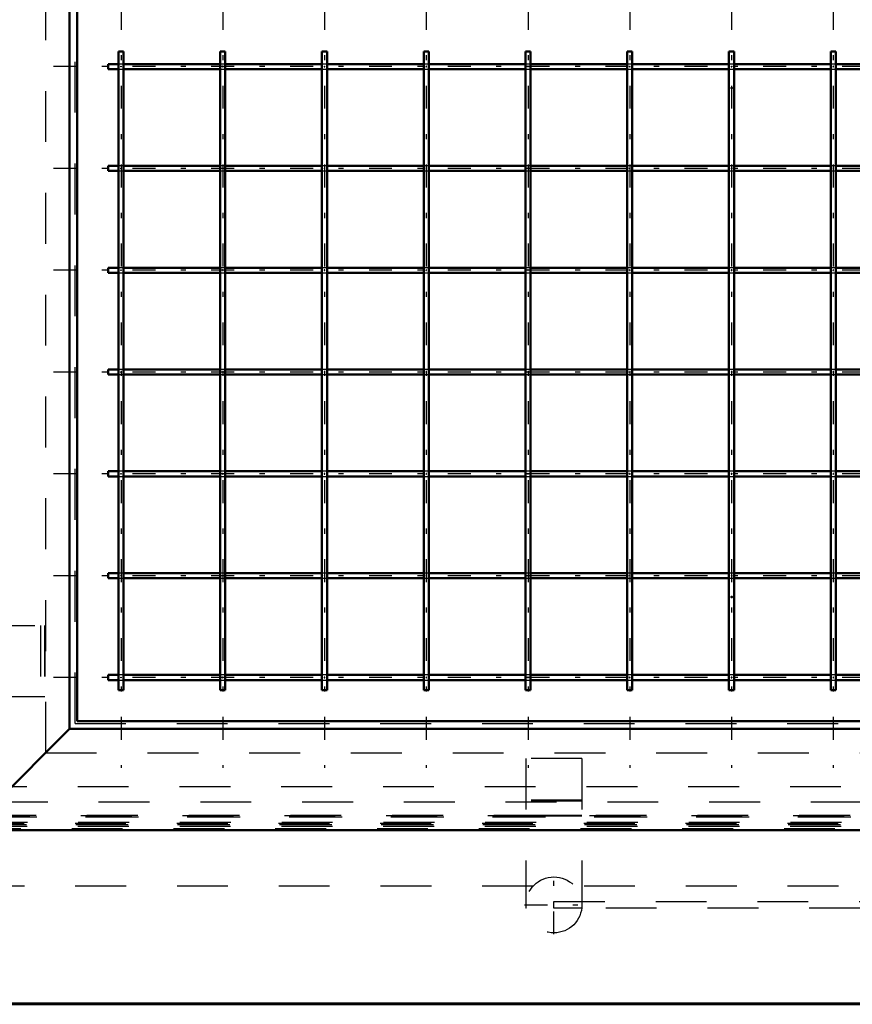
# Model space of a CAD drawing. Header units: millimetres. Extents: x 0 to 420, y 0 to 297.
# Tile 4 of 52: x 106 to 123, y 78 to 97. Entities that reach past the tile are written whole.
import ezdxf

# ---------------------------------------------------------------- set-up
doc = ezdxf.new("R2010")
doc.units = ezdxf.units.MM
doc.linetypes.add('Center', pattern=[1.5, 0.45, -0.5, 0.05, -0.5])
doc.linetypes.add('Dashed', pattern=[2, 1, -1])
for name, color, linetype, lineweight in [('2d ConnectionPoints', 7, 'Continuous', 50), ('AM_0', 7, 'Continuous', 50), ('AM_4', 3, 'Continuous', 25), ('AM_7', 7, 'Center', 25), ('AM_9', 6, 'Dashed', 25)]:
    doc.layers.add(name, color=color, linetype=linetype, lineweight=lineweight)

# ---------------------------------------------------------------- blocks, each defined once
blk = doc.blocks.new('3_FGS300150180135U_0_in_150180C2125Y2N4N_300Op0__1203')
at = {"layer": 'AM_7'}
for p, q in [((116.757, 79.38), (116.757, 80.535)), ((116.179, 79.957), (117.334, 79.957))]:
    blk.add_line(p, q, dxfattribs=at)
at = {"layer": 'AM_9'}
for p, q in [((117.307, 82.83), (116.207, 82.83)), ((116.207, 82.83), (116.207, 79.894)), ((117.307, 82.83), (117.307, 79.894)), ((117.307, 82.014), (116.207, 82.014)), ((117.307, 81.997), (116.207, 81.997)), ((117.307, 81.714), (116.207, 81.714)), ((117.307, 81.697), (116.207, 81.697)), ((116.21, 79.894), (116.207, 79.894)), ((117.307, 79.894), (117.303, 79.894))]:
    blk.add_line(p, q, dxfattribs=at)
blk.add_circle((116.757, 79.957), 0.55, dxfattribs=at)
blk = doc.blocks.new('8_Flat_Glass_Skylight_300150180_13_0_in_150180C2125Y2N4N_300Op0__1203')
at = {"layer": 'AM_9'}
for p, q in [((116.757, 79.894), (116.757, 80.021)), ((116.757, 80.021), (136.655, 80.021)), ((117.303, 79.894), (116.757, 79.894)), ((136.775, 79.894), (117.307, 79.894))]:
    blk.add_line(p, q, dxfattribs=at)
blk = doc.blocks.new('15_FGS300150180259U_0_in_150180C2125Y2N4N_300Op0__1203')
at = {"layer": 'AM_0'}
for p, q in [((108.298, 96.724), (108.198, 96.724)), ((108.198, 96.724), (108.198, 84.174)), ((108.298, 84.174), (108.298, 96.724)), ((110.298, 96.724), (110.198, 96.724)), ((110.198, 96.724), (110.198, 84.174)), ((110.298, 84.174), (110.298, 96.724)), ((112.298, 96.724), (112.198, 96.724)), ((112.198, 96.724), (112.198, 84.174)), ((112.298, 84.174), (112.298, 96.724)), ((114.298, 96.724), (114.198, 96.724)), ((114.198, 96.724), (114.198, 84.174)), ((114.298, 84.174), (114.298, 96.724)), ((116.298, 96.724), (116.198, 96.724)), ((116.198, 96.724), (116.198, 84.174)), ((116.298, 84.174), (116.298, 96.724)), ((118.298, 96.724), (118.198, 96.724)), ((118.198, 96.724), (118.198, 84.174)), ((118.298, 84.174), (118.298, 96.724)), ((120.298, 96.724), (120.198, 96.724)), ((120.198, 96.724), (120.198, 84.174)), ((120.298, 84.174), (120.298, 96.724)), ((122.298, 96.724), (122.198, 96.724)), ((122.198, 96.724), (122.198, 84.174)), ((122.298, 84.174), (122.298, 96.724)), ((107.998, 96.374), (107.998, 96.474)), ((108.198, 96.474), (107.998, 96.474)), ((107.998, 96.374), (108.198, 96.374)), ((110.198, 96.474), (108.298, 96.474)), ((108.298, 96.374), (110.198, 96.374)), ((112.198, 96.474), (110.298, 96.474)), ((110.298, 96.374), (112.198, 96.374)), ((114.198, 96.474), (112.298, 96.474)), ((112.298, 96.374), (114.198, 96.374)), ((116.198, 96.474), (114.298, 96.474)), ((114.298, 96.374), (116.198, 96.374)), ((118.198, 96.474), (116.298, 96.474)), ((116.298, 96.374), (118.198, 96.374)), ((120.198, 96.474), (118.298, 96.474)), ((118.298, 96.374), (120.198, 96.374)), ((122.198, 96.474), (120.298, 96.474)), ((120.298, 96.374), (122.198, 96.374)), ((124.198, 96.474), (122.298, 96.474)), ((122.298, 96.374), (124.198, 96.374)), ((107.998, 94.374), (107.998, 94.474)), ((108.198, 94.474), (107.998, 94.474)), ((110.198, 94.474), (108.298, 94.474)), ((112.198, 94.474), (110.298, 94.474)), ((114.198, 94.474), (112.298, 94.474)), ((116.198, 94.474), (114.298, 94.474)), ((118.198, 94.474), (116.298, 94.474)), ((120.198, 94.474), (118.298, 94.474)), ((122.198, 94.474), (120.298, 94.474)), ((124.198, 94.474), (122.298, 94.474)), ((107.998, 94.374), (108.198, 94.374)), ((108.298, 94.374), (110.198, 94.374)), ((110.298, 94.374), (112.198, 94.374)), ((112.298, 94.374), (114.198, 94.374)), ((114.298, 94.374), (116.198, 94.374)), ((116.298, 94.374), (118.198, 94.374)), ((118.298, 94.374), (120.198, 94.374)), ((120.298, 94.374), (122.198, 94.374)), ((122.298, 94.374), (124.198, 94.374)), ((107.998, 92.374), (107.998, 92.474)), ((108.198, 92.474), (107.998, 92.474)), ((110.198, 92.474), (108.298, 92.474)), ((112.198, 92.474), (110.298, 92.474)), ((114.198, 92.474), (112.298, 92.474)), ((116.198, 92.474), (114.298, 92.474)), ((118.198, 92.474), (116.298, 92.474)), ((120.198, 92.474), (118.298, 92.474)), ((122.198, 92.474), (120.298, 92.474)), ((124.198, 92.474), (122.298, 92.474)), ((107.998, 92.374), (108.198, 92.374)), ((108.298, 92.374), (110.198, 92.374)), ((110.298, 92.374), (112.198, 92.374)), ((112.298, 92.374), (114.198, 92.374)), ((114.298, 92.374), (116.198, 92.374)), ((116.298, 92.374), (118.198, 92.374)), ((118.298, 92.374), (120.198, 92.374)), ((120.298, 92.374), (122.198, 92.374)), ((122.298, 92.374), (124.198, 92.374)), ((107.998, 90.374), (107.998, 90.474)), ((108.198, 90.474), (107.998, 90.474)), ((107.998, 90.374), (108.198, 90.374)), ((110.198, 90.474), (108.298, 90.474)), ((108.298, 90.374), (110.198, 90.374)), ((112.198, 90.474), (110.298, 90.474)), ((110.298, 90.374), (112.198, 90.374)), ((114.198, 90.474), (112.298, 90.474)), ((112.298, 90.374), (114.198, 90.374)), ((116.198, 90.474), (114.298, 90.474)), ((114.298, 90.374), (116.198, 90.374)), ((118.198, 90.474), (116.298, 90.474)), ((116.298, 90.374), (118.198, 90.374)), ((120.198, 90.474), (118.298, 90.474)), ((118.298, 90.374), (120.198, 90.374)), ((122.198, 90.474), (120.298, 90.474)), ((120.298, 90.374), (122.198, 90.374)), ((124.198, 90.474), (122.298, 90.474)), ((122.298, 90.374), (124.198, 90.374)), ((107.998, 88.374), (107.998, 88.474)), ((108.198, 88.474), (107.998, 88.474)), ((110.198, 88.474), (108.298, 88.474)), ((112.198, 88.474), (110.298, 88.474)), ((114.198, 88.474), (112.298, 88.474)), ((116.198, 88.474), (114.298, 88.474)), ((118.198, 88.474), (116.298, 88.474)), ((120.198, 88.474), (118.298, 88.474)), ((122.198, 88.474), (120.298, 88.474)), ((124.198, 88.474), (122.298, 88.474)), ((107.998, 88.374), (108.198, 88.374)), ((108.298, 88.374), (110.198, 88.374)), ((110.298, 88.374), (112.198, 88.374)), ((112.298, 88.374), (114.198, 88.374)), ((114.298, 88.374), (116.198, 88.374)), ((116.298, 88.374), (118.198, 88.374)), ((118.298, 88.374), (120.198, 88.374)), ((120.298, 88.374), (122.198, 88.374)), ((122.298, 88.374), (124.198, 88.374)), ((107.998, 86.374), (107.998, 86.474)), ((108.198, 86.474), (107.998, 86.474)), ((110.198, 86.474), (108.298, 86.474)), ((112.198, 86.474), (110.298, 86.474)), ((114.198, 86.474), (112.298, 86.474)), ((116.198, 86.474), (114.298, 86.474)), ((118.198, 86.474), (116.298, 86.474)), ((120.198, 86.474), (118.298, 86.474)), ((122.198, 86.474), (120.298, 86.474)), ((124.198, 86.474), (122.298, 86.474)), ((107.998, 86.374), (108.198, 86.374)), ((108.298, 86.374), (110.198, 86.374)), ((110.298, 86.374), (112.198, 86.374)), ((112.298, 86.374), (114.198, 86.374)), ((114.298, 86.374), (116.198, 86.374)), ((116.298, 86.374), (118.198, 86.374)), ((118.298, 86.374), (120.198, 86.374)), ((120.298, 86.374), (122.198, 86.374)), ((122.298, 86.374), (124.198, 86.374)), ((107.998, 84.374), (107.998, 84.474)), ((108.198, 84.474), (107.998, 84.474)), ((107.998, 84.374), (108.198, 84.374)), ((110.198, 84.474), (108.298, 84.474)), ((108.298, 84.374), (110.198, 84.374)), ((112.198, 84.474), (110.298, 84.474)), ((110.298, 84.374), (112.198, 84.374)), ((114.198, 84.474), (112.298, 84.474)), ((112.298, 84.374), (114.198, 84.374)), ((116.198, 84.474), (114.298, 84.474)), ((114.298, 84.374), (116.198, 84.374)), ((118.198, 84.474), (116.298, 84.474)), ((116.298, 84.374), (118.198, 84.374)), ((120.198, 84.474), (118.298, 84.474)), ((118.298, 84.374), (120.198, 84.374)), ((122.198, 84.474), (120.298, 84.474)), ((120.298, 84.374), (122.198, 84.374)), ((124.198, 84.474), (122.298, 84.474)), ((122.298, 84.374), (124.198, 84.374)), ((108.298, 84.174), (108.198, 84.174)), ((110.298, 84.174), (110.198, 84.174)), ((112.298, 84.174), (112.198, 84.174)), ((114.298, 84.174), (114.198, 84.174)), ((116.298, 84.174), (116.198, 84.174)), ((118.298, 84.174), (118.198, 84.174)), ((120.298, 84.174), (120.198, 84.174)), ((122.298, 84.174), (122.198, 84.174))]:
    blk.add_line(p, q, dxfattribs=at)
at = {"layer": 'AM_7'}
for p, q in [((108.248, 116.199), (108.248, 82.649)), ((110.248, 116.199), (110.248, 82.649)), ((112.248, 116.199), (112.248, 82.649)), ((114.248, 116.199), (114.248, 82.649)), ((116.248, 116.199), (116.248, 82.649)), ((118.248, 116.199), (118.248, 82.649)), ((120.248, 116.199), (120.248, 82.649)), ((122.248, 116.199), (122.248, 82.649)), ((133.723, 96.424), (106.773, 96.424)), ((133.723, 94.424), (106.773, 94.424)), ((133.723, 92.424), (106.773, 92.424)), ((133.723, 90.424), (106.773, 90.424)), ((133.723, 88.424), (106.773, 88.424)), ((133.723, 86.424), (106.773, 86.424)), ((133.723, 84.424), (106.773, 84.424))]:
    blk.add_line(p, q, dxfattribs=at)
at = {"layer": 'AM_9'}
for p, q in [((108.298, 96.474), (108.198, 96.474)), ((108.198, 96.374), (108.298, 96.374)), ((110.298, 96.474), (110.198, 96.474)), ((110.198, 96.374), (110.298, 96.374)), ((112.298, 96.474), (112.198, 96.474)), ((112.198, 96.374), (112.298, 96.374)), ((114.298, 96.474), (114.198, 96.474)), ((114.198, 96.374), (114.298, 96.374)), ((116.298, 96.474), (116.198, 96.474)), ((116.198, 96.374), (116.298, 96.374)), ((118.298, 96.474), (118.198, 96.474)), ((118.198, 96.374), (118.298, 96.374)), ((120.298, 96.474), (120.198, 96.474)), ((120.198, 96.374), (120.298, 96.374)), ((122.298, 96.474), (122.198, 96.474)), ((122.198, 96.374), (122.298, 96.374)), ((108.298, 94.474), (108.198, 94.474)), ((110.298, 94.474), (110.198, 94.474)), ((112.298, 94.474), (112.198, 94.474)), ((114.298, 94.474), (114.198, 94.474)), ((116.298, 94.474), (116.198, 94.474)), ((118.298, 94.474), (118.198, 94.474)), ((120.298, 94.474), (120.198, 94.474)), ((122.298, 94.474), (122.198, 94.474)), ((108.198, 94.374), (108.298, 94.374)), ((110.198, 94.374), (110.298, 94.374)), ((112.198, 94.374), (112.298, 94.374)), ((114.198, 94.374), (114.298, 94.374)), ((116.198, 94.374), (116.298, 94.374)), ((118.198, 94.374), (118.298, 94.374)), ((120.198, 94.374), (120.298, 94.374)), ((122.198, 94.374), (122.298, 94.374)), ((108.298, 92.474), (108.198, 92.474)), ((110.298, 92.474), (110.198, 92.474)), ((112.298, 92.474), (112.198, 92.474)), ((114.298, 92.474), (114.198, 92.474)), ((116.298, 92.474), (116.198, 92.474)), ((118.298, 92.474), (118.198, 92.474)), ((120.298, 92.474), (120.198, 92.474)), ((122.298, 92.474), (122.198, 92.474)), ((108.198, 92.374), (108.298, 92.374)), ((110.198, 92.374), (110.298, 92.374)), ((112.198, 92.374), (112.298, 92.374)), ((114.198, 92.374), (114.298, 92.374)), ((116.198, 92.374), (116.298, 92.374)), ((118.198, 92.374), (118.298, 92.374)), ((120.198, 92.374), (120.298, 92.374)), ((122.198, 92.374), (122.298, 92.374)), ((108.298, 90.474), (108.198, 90.474)), ((108.198, 90.374), (108.298, 90.374)), ((110.298, 90.474), (110.198, 90.474)), ((110.198, 90.374), (110.298, 90.374)), ((112.298, 90.474), (112.198, 90.474)), ((112.198, 90.374), (112.298, 90.374)), ((114.298, 90.474), (114.198, 90.474)), ((114.198, 90.374), (114.298, 90.374)), ((116.298, 90.474), (116.198, 90.474)), ((116.198, 90.374), (116.298, 90.374)), ((118.298, 90.474), (118.198, 90.474)), ((118.198, 90.374), (118.298, 90.374)), ((120.298, 90.474), (120.198, 90.474)), ((120.198, 90.374), (120.298, 90.374)), ((122.298, 90.474), (122.198, 90.474)), ((122.198, 90.374), (122.298, 90.374)), ((108.298, 88.474), (108.198, 88.474)), ((110.298, 88.474), (110.198, 88.474)), ((112.298, 88.474), (112.198, 88.474)), ((114.298, 88.474), (114.198, 88.474)), ((116.298, 88.474), (116.198, 88.474)), ((118.298, 88.474), (118.198, 88.474)), ((120.298, 88.474), (120.198, 88.474)), ((122.298, 88.474), (122.198, 88.474)), ((108.198, 88.374), (108.298, 88.374)), ((110.198, 88.374), (110.298, 88.374)), ((112.198, 88.374), (112.298, 88.374)), ((114.198, 88.374), (114.298, 88.374)), ((116.198, 88.374), (116.298, 88.374)), ((118.198, 88.374), (118.298, 88.374)), ((120.198, 88.374), (120.298, 88.374)), ((122.198, 88.374), (122.298, 88.374)), ((108.298, 86.474), (108.198, 86.474)), ((110.298, 86.474), (110.198, 86.474)), ((112.298, 86.474), (112.198, 86.474)), ((114.298, 86.474), (114.198, 86.474)), ((116.298, 86.474), (116.198, 86.474)), ((118.298, 86.474), (118.198, 86.474)), ((120.298, 86.474), (120.198, 86.474)), ((122.298, 86.474), (122.198, 86.474)), ((108.198, 86.374), (108.298, 86.374)), ((110.198, 86.374), (110.298, 86.374)), ((112.198, 86.374), (112.298, 86.374)), ((114.198, 86.374), (114.298, 86.374)), ((116.198, 86.374), (116.298, 86.374)), ((118.198, 86.374), (118.298, 86.374)), ((120.198, 86.374), (120.298, 86.374)), ((122.198, 86.374), (122.298, 86.374)), ((108.298, 84.474), (108.198, 84.474)), ((108.198, 84.374), (108.298, 84.374)), ((110.298, 84.474), (110.198, 84.474)), ((110.198, 84.374), (110.298, 84.374)), ((112.298, 84.474), (112.198, 84.474)), ((112.198, 84.374), (112.298, 84.374)), ((114.298, 84.474), (114.198, 84.474)), ((114.198, 84.374), (114.298, 84.374)), ((116.298, 84.474), (116.198, 84.474)), ((116.198, 84.374), (116.298, 84.374)), ((118.298, 84.474), (118.198, 84.474)), ((118.198, 84.374), (118.298, 84.374)), ((120.298, 84.474), (120.198, 84.474)), ((120.198, 84.374), (120.298, 84.374)), ((122.298, 84.474), (122.198, 84.474)), ((122.198, 84.374), (122.298, 84.374))]:
    blk.add_line(p, q, dxfattribs=at)
for points in [[(108.248, 96.418), (108.246, 96.418), (108.244, 96.419), (108.243, 96.421), (108.242, 96.423), (108.242, 96.425), (108.242, 96.427), (108.244, 96.429), (108.245, 96.43), (108.247, 96.43), (108.249, 96.43), (108.251, 96.429), (108.253, 96.428), (108.254, 96.426), (108.254, 96.424), (108.254, 96.422), (108.253, 96.42), (108.251, 96.419), (108.249, 96.418), (108.248, 96.418)], [(110.242, 96.424), (110.242, 96.422), (110.243, 96.42), (110.245, 96.419), (110.247, 96.418), (110.249, 96.418), (110.251, 96.418), (110.252, 96.42), (110.254, 96.421), (110.254, 96.423), (110.254, 96.425), (110.253, 96.427), (110.252, 96.429), (110.25, 96.43), (110.248, 96.43), (110.246, 96.43), (110.244, 96.429), (110.243, 96.427), (110.242, 96.425), (110.242, 96.424)], [(112.242, 96.424), (112.242, 96.422), (112.243, 96.42), (112.245, 96.419), (112.247, 96.418), (112.249, 96.418), (112.251, 96.418), (112.252, 96.42), (112.254, 96.421), (112.254, 96.423), (112.254, 96.425), (112.253, 96.427), (112.252, 96.429), (112.25, 96.43), (112.248, 96.43), (112.246, 96.43), (112.244, 96.429), (112.243, 96.427), (112.242, 96.425), (112.242, 96.424)], [(114.242, 96.424), (114.242, 96.422), (114.243, 96.42), (114.245, 96.419), (114.247, 96.418), (114.249, 96.418), (114.251, 96.418), (114.252, 96.42), (114.254, 96.421), (114.254, 96.423), (114.254, 96.425), (114.253, 96.427), (114.252, 96.429), (114.25, 96.43), (114.248, 96.43), (114.246, 96.43), (114.244, 96.429), (114.243, 96.427), (114.242, 96.425), (114.242, 96.424)], [(116.242, 96.424), (116.242, 96.422), (116.243, 96.42), (116.245, 96.419), (116.247, 96.418), (116.249, 96.418), (116.251, 96.418), (116.252, 96.42), (116.254, 96.421), (116.254, 96.423), (116.254, 96.425), (116.253, 96.427), (116.252, 96.429), (116.25, 96.43), (116.248, 96.43), (116.246, 96.43), (116.244, 96.429), (116.243, 96.427), (116.242, 96.425), (116.242, 96.424)], [(118.242, 96.424), (118.242, 96.422), (118.243, 96.42), (118.245, 96.419), (118.247, 96.418), (118.249, 96.418), (118.251, 96.418), (118.252, 96.42), (118.254, 96.421), (118.254, 96.423), (118.254, 96.425), (118.253, 96.427), (118.252, 96.429), (118.25, 96.43), (118.248, 96.43), (118.246, 96.43), (118.244, 96.429), (118.243, 96.427), (118.242, 96.425), (118.242, 96.424)], [(120.242, 96.424), (120.242, 96.422), (120.243, 96.42), (120.245, 96.419), (120.247, 96.418), (120.249, 96.418), (120.251, 96.418), (120.252, 96.42), (120.254, 96.421), (120.254, 96.423), (120.254, 96.425), (120.253, 96.427), (120.252, 96.429), (120.25, 96.43), (120.248, 96.43), (120.246, 96.43), (120.244, 96.429), (120.243, 96.427), (120.242, 96.425), (120.242, 96.424)], [(122.242, 96.424), (122.242, 96.422), (122.243, 96.42), (122.245, 96.419), (122.247, 96.418), (122.249, 96.418), (122.251, 96.418), (122.252, 96.42), (122.254, 96.421), (122.254, 96.423), (122.254, 96.425), (122.253, 96.427), (122.252, 96.429), (122.25, 96.43), (122.248, 96.43), (122.246, 96.43), (122.244, 96.429), (122.243, 96.427), (122.242, 96.425), (122.242, 96.424)], [(108.248, 94.418), (108.246, 94.418), (108.244, 94.419), (108.243, 94.421), (108.242, 94.423), (108.242, 94.425), (108.242, 94.427), (108.244, 94.429), (108.245, 94.43), (108.247, 94.43), (108.249, 94.43), (108.251, 94.429), (108.253, 94.428), (108.254, 94.426), (108.254, 94.424), (108.254, 94.422), (108.253, 94.42), (108.251, 94.419), (108.249, 94.418), (108.248, 94.418)], [(110.242, 94.424), (110.242, 94.422), (110.243, 94.42), (110.245, 94.419), (110.247, 94.418), (110.249, 94.418), (110.251, 94.418), (110.252, 94.42), (110.254, 94.421), (110.254, 94.423), (110.254, 94.425), (110.253, 94.427), (110.252, 94.429), (110.25, 94.43), (110.248, 94.43), (110.246, 94.43), (110.244, 94.429), (110.243, 94.427), (110.242, 94.425), (110.242, 94.424)], [(112.242, 94.424), (112.242, 94.422), (112.243, 94.42), (112.245, 94.419), (112.247, 94.418), (112.249, 94.418), (112.251, 94.418), (112.252, 94.42), (112.254, 94.421), (112.254, 94.423), (112.254, 94.425), (112.253, 94.427), (112.252, 94.429), (112.25, 94.43), (112.248, 94.43), (112.246, 94.43), (112.244, 94.429), (112.243, 94.427), (112.242, 94.425), (112.242, 94.424)], [(114.242, 94.424), (114.242, 94.422), (114.243, 94.42), (114.245, 94.419), (114.247, 94.418), (114.249, 94.418), (114.251, 94.418), (114.252, 94.42), (114.254, 94.421), (114.254, 94.423), (114.254, 94.425), (114.253, 94.427), (114.252, 94.429), (114.25, 94.43), (114.248, 94.43), (114.246, 94.43), (114.244, 94.429), (114.243, 94.427), (114.242, 94.425), (114.242, 94.424)], [(116.242, 94.424), (116.242, 94.422), (116.243, 94.42), (116.245, 94.419), (116.247, 94.418), (116.249, 94.418), (116.251, 94.418), (116.252, 94.42), (116.254, 94.421), (116.254, 94.423), (116.254, 94.425), (116.253, 94.427), (116.252, 94.429), (116.25, 94.43), (116.248, 94.43), (116.246, 94.43), (116.244, 94.429), (116.243, 94.427), (116.242, 94.425), (116.242, 94.424)], [(118.242, 94.424), (118.242, 94.422), (118.243, 94.42), (118.245, 94.419), (118.247, 94.418), (118.249, 94.418), (118.251, 94.418), (118.252, 94.42), (118.254, 94.421), (118.254, 94.423), (118.254, 94.425), (118.253, 94.427), (118.252, 94.429), (118.25, 94.43), (118.248, 94.43), (118.246, 94.43), (118.244, 94.429), (118.243, 94.427), (118.242, 94.425), (118.242, 94.424)], [(120.242, 94.424), (120.242, 94.422), (120.243, 94.42), (120.245, 94.419), (120.247, 94.418), (120.249, 94.418), (120.251, 94.418), (120.252, 94.42), (120.254, 94.421), (120.254, 94.423), (120.254, 94.425), (120.253, 94.427), (120.252, 94.429), (120.25, 94.43), (120.248, 94.43), (120.246, 94.43), (120.244, 94.429), (120.243, 94.427), (120.242, 94.425), (120.242, 94.424)], [(122.242, 94.424), (122.242, 94.422), (122.243, 94.42), (122.245, 94.419), (122.247, 94.418), (122.249, 94.418), (122.251, 94.418), (122.252, 94.42), (122.254, 94.421), (122.254, 94.423), (122.254, 94.425), (122.253, 94.427), (122.252, 94.429), (122.25, 94.43), (122.248, 94.43), (122.246, 94.43), (122.244, 94.429), (122.243, 94.427), (122.242, 94.425), (122.242, 94.424)], [(108.248, 92.418), (108.246, 92.418), (108.244, 92.419), (108.243, 92.421), (108.242, 92.423), (108.242, 92.425), (108.242, 92.427), (108.244, 92.429), (108.245, 92.43), (108.247, 92.43), (108.249, 92.43), (108.251, 92.429), (108.253, 92.428), (108.254, 92.426), (108.254, 92.424), (108.254, 92.422), (108.253, 92.42), (108.251, 92.419), (108.249, 92.418), (108.248, 92.418)], [(110.242, 92.424), (110.242, 92.422), (110.243, 92.42), (110.245, 92.419), (110.247, 92.418), (110.249, 92.418), (110.251, 92.418), (110.252, 92.42), (110.254, 92.421), (110.254, 92.423), (110.254, 92.425), (110.253, 92.427), (110.252, 92.429), (110.25, 92.43), (110.248, 92.43), (110.246, 92.43), (110.244, 92.429), (110.243, 92.427), (110.242, 92.425), (110.242, 92.424)], [(112.242, 92.424), (112.242, 92.422), (112.243, 92.42), (112.245, 92.419), (112.247, 92.418), (112.249, 92.418), (112.251, 92.418), (112.252, 92.42), (112.254, 92.421), (112.254, 92.423), (112.254, 92.425), (112.253, 92.427), (112.252, 92.429), (112.25, 92.43), (112.248, 92.43), (112.246, 92.43), (112.244, 92.429), (112.243, 92.427), (112.242, 92.425), (112.242, 92.424)], [(114.242, 92.424), (114.242, 92.422), (114.243, 92.42), (114.245, 92.419), (114.247, 92.418), (114.249, 92.418), (114.251, 92.418), (114.252, 92.42), (114.254, 92.421), (114.254, 92.423), (114.254, 92.425), (114.253, 92.427), (114.252, 92.429), (114.25, 92.43), (114.248, 92.43), (114.246, 92.43), (114.244, 92.429), (114.243, 92.427), (114.242, 92.425), (114.242, 92.424)], [(116.242, 92.424), (116.242, 92.422), (116.243, 92.42), (116.245, 92.419), (116.247, 92.418), (116.249, 92.418), (116.251, 92.418), (116.252, 92.42), (116.254, 92.421), (116.254, 92.423), (116.254, 92.425), (116.253, 92.427), (116.252, 92.429), (116.25, 92.43), (116.248, 92.43), (116.246, 92.43), (116.244, 92.429), (116.243, 92.427), (116.242, 92.425), (116.242, 92.424)], [(118.242, 92.424), (118.242, 92.422), (118.243, 92.42), (118.245, 92.419), (118.247, 92.418), (118.249, 92.418), (118.251, 92.418), (118.252, 92.42), (118.254, 92.421), (118.254, 92.423), (118.254, 92.425), (118.253, 92.427), (118.252, 92.429), (118.25, 92.43), (118.248, 92.43), (118.246, 92.43), (118.244, 92.429), (118.243, 92.427), (118.242, 92.425), (118.242, 92.424)], [(120.242, 92.424), (120.242, 92.422), (120.243, 92.42), (120.245, 92.419), (120.247, 92.418), (120.249, 92.418), (120.251, 92.418), (120.252, 92.42), (120.254, 92.421), (120.254, 92.423), (120.254, 92.425), (120.253, 92.427), (120.252, 92.429), (120.25, 92.43), (120.248, 92.43), (120.246, 92.43), (120.244, 92.429), (120.243, 92.427), (120.242, 92.425), (120.242, 92.424)], [(122.242, 92.424), (122.242, 92.422), (122.243, 92.42), (122.245, 92.419), (122.247, 92.418), (122.249, 92.418), (122.251, 92.418), (122.252, 92.42), (122.254, 92.421), (122.254, 92.423), (122.254, 92.425), (122.253, 92.427), (122.252, 92.429), (122.25, 92.43), (122.248, 92.43), (122.246, 92.43), (122.244, 92.429), (122.243, 92.427), (122.242, 92.425), (122.242, 92.424)], [(108.248, 90.418), (108.246, 90.418), (108.244, 90.419), (108.243, 90.421), (108.242, 90.423), (108.242, 90.425), (108.242, 90.427), (108.244, 90.429), (108.245, 90.43), (108.247, 90.43), (108.249, 90.43), (108.251, 90.429), (108.253, 90.428), (108.254, 90.426), (108.254, 90.424), (108.254, 90.422), (108.253, 90.42), (108.251, 90.419), (108.249, 90.418), (108.248, 90.418)], [(110.242, 90.424), (110.242, 90.422), (110.243, 90.42), (110.245, 90.419), (110.247, 90.418), (110.249, 90.418), (110.251, 90.418), (110.252, 90.42), (110.254, 90.421), (110.254, 90.423), (110.254, 90.425), (110.253, 90.427), (110.252, 90.429), (110.25, 90.43), (110.248, 90.43), (110.246, 90.43), (110.244, 90.429), (110.243, 90.427), (110.242, 90.425), (110.242, 90.424)], [(112.242, 90.424), (112.242, 90.422), (112.243, 90.42), (112.245, 90.419), (112.247, 90.418), (112.249, 90.418), (112.251, 90.418), (112.252, 90.42), (112.254, 90.421), (112.254, 90.423), (112.254, 90.425), (112.253, 90.427), (112.252, 90.429), (112.25, 90.43), (112.248, 90.43), (112.246, 90.43), (112.244, 90.429), (112.243, 90.427), (112.242, 90.425), (112.242, 90.424)], [(114.242, 90.424), (114.242, 90.422), (114.243, 90.42), (114.245, 90.419), (114.247, 90.418), (114.249, 90.418), (114.251, 90.418), (114.252, 90.42), (114.254, 90.421), (114.254, 90.423), (114.254, 90.425), (114.253, 90.427), (114.252, 90.429), (114.25, 90.43), (114.248, 90.43), (114.246, 90.43), (114.244, 90.429), (114.243, 90.427), (114.242, 90.425), (114.242, 90.424)], [(116.242, 90.424), (116.242, 90.422), (116.243, 90.42), (116.245, 90.419), (116.247, 90.418), (116.249, 90.418), (116.251, 90.418), (116.252, 90.42), (116.254, 90.421), (116.254, 90.423), (116.254, 90.425), (116.253, 90.427), (116.252, 90.429), (116.25, 90.43), (116.248, 90.43), (116.246, 90.43), (116.244, 90.429), (116.243, 90.427), (116.242, 90.425), (116.242, 90.424)], [(118.242, 90.424), (118.242, 90.422), (118.243, 90.42), (118.245, 90.419), (118.247, 90.418), (118.249, 90.418), (118.251, 90.418), (118.252, 90.42), (118.254, 90.421), (118.254, 90.423), (118.254, 90.425), (118.253, 90.427), (118.252, 90.429), (118.25, 90.43), (118.248, 90.43), (118.246, 90.43), (118.244, 90.429), (118.243, 90.427), (118.242, 90.425), (118.242, 90.424)], [(120.242, 90.424), (120.242, 90.422), (120.243, 90.42), (120.245, 90.419), (120.247, 90.418), (120.249, 90.418), (120.251, 90.418), (120.252, 90.42), (120.254, 90.421), (120.254, 90.423), (120.254, 90.425), (120.253, 90.427), (120.252, 90.429), (120.25, 90.43), (120.248, 90.43), (120.246, 90.43), (120.244, 90.429), (120.243, 90.427), (120.242, 90.425), (120.242, 90.424)], [(122.242, 90.424), (122.242, 90.422), (122.243, 90.42), (122.245, 90.419), (122.247, 90.418), (122.249, 90.418), (122.251, 90.418), (122.252, 90.42), (122.254, 90.421), (122.254, 90.423), (122.254, 90.425), (122.253, 90.427), (122.252, 90.429), (122.25, 90.43), (122.248, 90.43), (122.246, 90.43), (122.244, 90.429), (122.243, 90.427), (122.242, 90.425), (122.242, 90.424)], [(108.248, 88.418), (108.246, 88.418), (108.244, 88.419), (108.243, 88.421), (108.242, 88.423), (108.242, 88.425), (108.242, 88.427), (108.244, 88.429), (108.245, 88.43), (108.247, 88.43), (108.249, 88.43), (108.251, 88.429), (108.253, 88.428), (108.254, 88.426), (108.254, 88.424), (108.254, 88.422), (108.253, 88.42), (108.251, 88.419), (108.249, 88.418), (108.248, 88.418)], [(110.242, 88.424), (110.242, 88.422), (110.243, 88.42), (110.245, 88.419), (110.247, 88.418), (110.249, 88.418), (110.251, 88.418), (110.252, 88.42), (110.254, 88.421), (110.254, 88.423), (110.254, 88.425), (110.253, 88.427), (110.252, 88.429), (110.25, 88.43), (110.248, 88.43), (110.246, 88.43), (110.244, 88.429), (110.243, 88.427), (110.242, 88.425), (110.242, 88.424)], [(112.242, 88.424), (112.242, 88.422), (112.243, 88.42), (112.245, 88.419), (112.247, 88.418), (112.249, 88.418), (112.251, 88.418), (112.252, 88.42), (112.254, 88.421), (112.254, 88.423), (112.254, 88.425), (112.253, 88.427), (112.252, 88.429), (112.25, 88.43), (112.248, 88.43), (112.246, 88.43), (112.244, 88.429), (112.243, 88.427), (112.242, 88.425), (112.242, 88.424)], [(114.242, 88.424), (114.242, 88.422), (114.243, 88.42), (114.245, 88.419), (114.247, 88.418), (114.249, 88.418), (114.251, 88.418), (114.252, 88.42), (114.254, 88.421), (114.254, 88.423), (114.254, 88.425), (114.253, 88.427), (114.252, 88.429), (114.25, 88.43), (114.248, 88.43), (114.246, 88.43), (114.244, 88.429), (114.243, 88.427), (114.242, 88.425), (114.242, 88.424)], [(116.242, 88.424), (116.242, 88.422), (116.243, 88.42), (116.245, 88.419), (116.247, 88.418), (116.249, 88.418), (116.251, 88.418), (116.252, 88.42), (116.254, 88.421), (116.254, 88.423), (116.254, 88.425), (116.253, 88.427), (116.252, 88.429), (116.25, 88.43), (116.248, 88.43), (116.246, 88.43), (116.244, 88.429), (116.243, 88.427), (116.242, 88.425), (116.242, 88.424)], [(118.242, 88.424), (118.242, 88.422), (118.243, 88.42), (118.245, 88.419), (118.247, 88.418), (118.249, 88.418), (118.251, 88.418), (118.252, 88.42), (118.254, 88.421), (118.254, 88.423), (118.254, 88.425), (118.253, 88.427), (118.252, 88.429), (118.25, 88.43), (118.248, 88.43), (118.246, 88.43), (118.244, 88.429), (118.243, 88.427), (118.242, 88.425), (118.242, 88.424)], [(120.242, 88.424), (120.242, 88.422), (120.243, 88.42), (120.245, 88.419), (120.247, 88.418), (120.249, 88.418), (120.251, 88.418), (120.252, 88.42), (120.254, 88.421), (120.254, 88.423), (120.254, 88.425), (120.253, 88.427), (120.252, 88.429), (120.25, 88.43), (120.248, 88.43), (120.246, 88.43), (120.244, 88.429), (120.243, 88.427), (120.242, 88.425), (120.242, 88.424)], [(122.242, 88.424), (122.242, 88.422), (122.243, 88.42), (122.245, 88.419), (122.247, 88.418), (122.249, 88.418), (122.251, 88.418), (122.252, 88.42), (122.254, 88.421), (122.254, 88.423), (122.254, 88.425), (122.253, 88.427), (122.252, 88.429), (122.25, 88.43), (122.248, 88.43), (122.246, 88.43), (122.244, 88.429), (122.243, 88.427), (122.242, 88.425), (122.242, 88.424)], [(108.248, 86.418), (108.246, 86.418), (108.244, 86.419), (108.243, 86.421), (108.242, 86.423), (108.242, 86.425), (108.242, 86.427), (108.244, 86.429), (108.245, 86.43), (108.247, 86.43), (108.249, 86.43), (108.251, 86.429), (108.253, 86.428), (108.254, 86.426), (108.254, 86.424), (108.254, 86.422), (108.253, 86.42), (108.251, 86.419), (108.249, 86.418), (108.248, 86.418)], [(110.242, 86.424), (110.242, 86.422), (110.243, 86.42), (110.245, 86.419), (110.247, 86.418), (110.249, 86.418), (110.251, 86.418), (110.252, 86.42), (110.254, 86.421), (110.254, 86.423), (110.254, 86.425), (110.253, 86.427), (110.252, 86.429), (110.25, 86.43), (110.248, 86.43), (110.246, 86.43), (110.244, 86.429), (110.243, 86.427), (110.242, 86.425), (110.242, 86.424)], [(112.242, 86.424), (112.242, 86.422), (112.243, 86.42), (112.245, 86.419), (112.247, 86.418), (112.249, 86.418), (112.251, 86.418), (112.252, 86.42), (112.254, 86.421), (112.254, 86.423), (112.254, 86.425), (112.253, 86.427), (112.252, 86.429), (112.25, 86.43), (112.248, 86.43), (112.246, 86.43), (112.244, 86.429), (112.243, 86.427), (112.242, 86.425), (112.242, 86.424)], [(114.242, 86.424), (114.242, 86.422), (114.243, 86.42), (114.245, 86.419), (114.247, 86.418), (114.249, 86.418), (114.251, 86.418), (114.252, 86.42), (114.254, 86.421), (114.254, 86.423), (114.254, 86.425), (114.253, 86.427), (114.252, 86.429), (114.25, 86.43), (114.248, 86.43), (114.246, 86.43), (114.244, 86.429), (114.243, 86.427), (114.242, 86.425), (114.242, 86.424)], [(116.242, 86.424), (116.242, 86.422), (116.243, 86.42), (116.245, 86.419), (116.247, 86.418), (116.249, 86.418), (116.251, 86.418), (116.252, 86.42), (116.254, 86.421), (116.254, 86.423), (116.254, 86.425), (116.253, 86.427), (116.252, 86.429), (116.25, 86.43), (116.248, 86.43), (116.246, 86.43), (116.244, 86.429), (116.243, 86.427), (116.242, 86.425), (116.242, 86.424)], [(118.242, 86.424), (118.242, 86.422), (118.243, 86.42), (118.245, 86.419), (118.247, 86.418), (118.249, 86.418), (118.251, 86.418), (118.252, 86.42), (118.254, 86.421), (118.254, 86.423), (118.254, 86.425), (118.253, 86.427), (118.252, 86.429), (118.25, 86.43), (118.248, 86.43), (118.246, 86.43), (118.244, 86.429), (118.243, 86.427), (118.242, 86.425), (118.242, 86.424)], [(120.242, 86.424), (120.242, 86.422), (120.243, 86.42), (120.245, 86.419), (120.247, 86.418), (120.249, 86.418), (120.251, 86.418), (120.252, 86.42), (120.254, 86.421), (120.254, 86.423), (120.254, 86.425), (120.253, 86.427), (120.252, 86.429), (120.25, 86.43), (120.248, 86.43), (120.246, 86.43), (120.244, 86.429), (120.243, 86.427), (120.242, 86.425), (120.242, 86.424)], [(122.242, 86.424), (122.242, 86.422), (122.243, 86.42), (122.245, 86.419), (122.247, 86.418), (122.249, 86.418), (122.251, 86.418), (122.252, 86.42), (122.254, 86.421), (122.254, 86.423), (122.254, 86.425), (122.253, 86.427), (122.252, 86.429), (122.25, 86.43), (122.248, 86.43), (122.246, 86.43), (122.244, 86.429), (122.243, 86.427), (122.242, 86.425), (122.242, 86.424)], [(108.248, 84.418), (108.246, 84.418), (108.244, 84.419), (108.243, 84.421), (108.242, 84.423), (108.242, 84.425), (108.242, 84.427), (108.244, 84.429), (108.245, 84.43), (108.247, 84.43), (108.249, 84.43), (108.251, 84.429), (108.253, 84.428), (108.254, 84.426), (108.254, 84.424), (108.254, 84.422), (108.253, 84.42), (108.251, 84.419), (108.249, 84.418), (108.248, 84.418)], [(110.242, 84.424), (110.242, 84.422), (110.243, 84.42), (110.245, 84.419), (110.247, 84.418), (110.249, 84.418), (110.251, 84.418), (110.252, 84.42), (110.254, 84.421), (110.254, 84.423), (110.254, 84.425), (110.253, 84.427), (110.252, 84.429), (110.25, 84.43), (110.248, 84.43), (110.246, 84.43), (110.244, 84.429), (110.243, 84.427), (110.242, 84.425), (110.242, 84.424)], [(112.242, 84.424), (112.242, 84.422), (112.243, 84.42), (112.245, 84.419), (112.247, 84.418), (112.249, 84.418), (112.251, 84.418), (112.252, 84.42), (112.254, 84.421), (112.254, 84.423), (112.254, 84.425), (112.253, 84.427), (112.252, 84.429), (112.25, 84.43), (112.248, 84.43), (112.246, 84.43), (112.244, 84.429), (112.243, 84.427), (112.242, 84.425), (112.242, 84.424)], [(114.242, 84.424), (114.242, 84.422), (114.243, 84.42), (114.245, 84.419), (114.247, 84.418), (114.249, 84.418), (114.251, 84.418), (114.252, 84.42), (114.254, 84.421), (114.254, 84.423), (114.254, 84.425), (114.253, 84.427), (114.252, 84.429), (114.25, 84.43), (114.248, 84.43), (114.246, 84.43), (114.244, 84.429), (114.243, 84.427), (114.242, 84.425), (114.242, 84.424)], [(116.242, 84.424), (116.242, 84.422), (116.243, 84.42), (116.245, 84.419), (116.247, 84.418), (116.249, 84.418), (116.251, 84.418), (116.252, 84.42), (116.254, 84.421), (116.254, 84.423), (116.254, 84.425), (116.253, 84.427), (116.252, 84.429), (116.25, 84.43), (116.248, 84.43), (116.246, 84.43), (116.244, 84.429), (116.243, 84.427), (116.242, 84.425), (116.242, 84.424)], [(118.242, 84.424), (118.242, 84.422), (118.243, 84.42), (118.245, 84.419), (118.247, 84.418), (118.249, 84.418), (118.251, 84.418), (118.252, 84.42), (118.254, 84.421), (118.254, 84.423), (118.254, 84.425), (118.253, 84.427), (118.252, 84.429), (118.25, 84.43), (118.248, 84.43), (118.246, 84.43), (118.244, 84.429), (118.243, 84.427), (118.242, 84.425), (118.242, 84.424)], [(120.242, 84.424), (120.242, 84.422), (120.243, 84.42), (120.245, 84.419), (120.247, 84.418), (120.249, 84.418), (120.251, 84.418), (120.252, 84.42), (120.254, 84.421), (120.254, 84.423), (120.254, 84.425), (120.253, 84.427), (120.252, 84.429), (120.25, 84.43), (120.248, 84.43), (120.246, 84.43), (120.244, 84.429), (120.243, 84.427), (120.242, 84.425), (120.242, 84.424)], [(122.242, 84.424), (122.242, 84.422), (122.243, 84.42), (122.245, 84.419), (122.247, 84.418), (122.249, 84.418), (122.251, 84.418), (122.252, 84.42), (122.254, 84.421), (122.254, 84.423), (122.254, 84.425), (122.253, 84.427), (122.252, 84.429), (122.25, 84.43), (122.248, 84.43), (122.246, 84.43), (122.244, 84.429), (122.243, 84.427), (122.242, 84.425), (122.242, 84.424)]]:
    blk.add_lwpolyline(points, dxfattribs=at)
blk = doc.blocks.new('17_FGS300150180223U_0_in_150180C2125Y2N4N_300Op0__1203')
at = {"layer": 'AM_0'}
for q in [(107.388, 97.964), (133.108, 83.564)]:
    blk.add_line((107.388, 83.564), q, dxfattribs=at)
at = {"layer": 'AM_9'}
for p, q in [((106.768, 82.944), (106.768, 115.904)), ((107.344, 83.52), (107.344, 115.328)), ((105.556, 85.444), (106.748, 85.444)), ((106.668, 85.444), (106.668, 84.044)), ((106.746, 85.444), (106.746, 84.044)), ((106.748, 85.444), (106.748, 84.044)), ((106.748, 84.044), (105.556, 84.044)), ((107.344, 83.52), (133.152, 83.52)), ((106.768, 82.944), (133.728, 82.944)), ((105.808, 81.984), (134.688, 81.984)), ((105.459, 81.714), (135.037, 81.714)), ((105.55, 81.689), (134.946, 81.689)), ((105.578, 81.718), (134.918, 81.718)), ((105.592, 81.69), (134.904, 81.69)), ((105.28, 81.456), (135.216, 81.456)), ((105.345, 81.563), (135.151, 81.563)), ((105.361, 81.537), (135.135, 81.537)), ((105.389, 81.534), (135.107, 81.534)), ((105.402, 81.506), (135.094, 81.506)), ((105.407, 81.583), (135.089, 81.583))]:
    blk.add_line(p, q, dxfattribs=at)
blk = doc.blocks.new('18_FGS30015018025101U_0_in_150180C2125Y2N4N_300Op0__1203')
at = {"layer": 'AM_0'}
for p, q in [((107.237, 115.435), (107.237, 83.413)), ((105.248, 81.424), (107.237, 83.413)), ((133.259, 83.413), (107.237, 83.413)), ((135.248, 81.424), (105.248, 81.424)), ((101.828, 78.004), (138.668, 78.004))]:
    blk.add_line(p, q, dxfattribs=at)
at = {"layer": 'AM_4'}
blk.add_line((138.648, 78.024), (101.848, 78.024), dxfattribs=at)
at = {"layer": 'AM_9'}
for p, q in [((134.398, 82.274), (106.098, 82.274)), ((136.349, 80.323), (104.147, 80.323)), ((138.65, 78.022), (101.846, 78.022))]:
    blk.add_line(p, q, dxfattribs=at)

msp = doc.modelspace()

# ---------------------------------------------------------------- linework, layer by layer
at = {"layer": '2d ConnectionPoints'}
for p in [(120.248, 96.004), (120.248, 86.004)]:
    msp.add_point(p, dxfattribs=at)

# ---------------------------------------------------------------- block references
for name in ['18_FGS30015018025101U_0_in_150180C2125Y2N4N_300Op0__1203', '8_Flat_Glass_Skylight_300150180_13_0_in_150180C2125Y2N4N_300Op0__1203', '17_FGS300150180223U_0_in_150180C2125Y2N4N_300Op0__1203', '15_FGS300150180259U_0_in_150180C2125Y2N4N_300Op0__1203', '3_FGS300150180135U_0_in_150180C2125Y2N4N_300Op0__1203']:
    msp.add_blockref(name, (0, 0))

doc.saveas('drawing.dxf')
